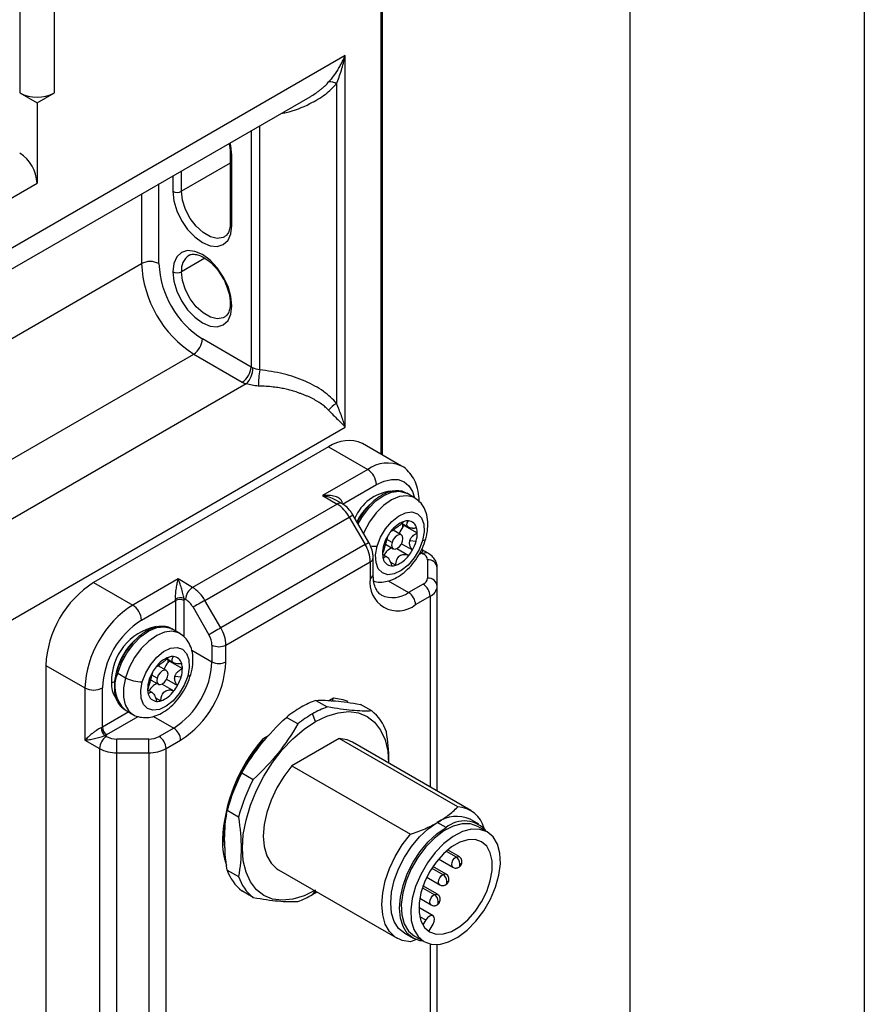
# Model space of a CAD drawing. Header units: millimetres. Extents: x 0 to 838, y 0 to 648.
# Tile 58 of 63: x 770 to 838, y 456 to 536. Entities that reach past the tile are written whole.
import ezdxf

# ---------------------------------------------------------------- set-up
doc = ezdxf.new("R2010")
doc.units = ezdxf.units.MM
doc.header["$LTSCALE"] = 3
doc.layers.add('TEXT', color=140, linetype='Continuous', lineweight=25)

msp = doc.modelspace()

# ---------------------------------------------------------------- linework, layer by layer
at = {"color": 7, "linetype": 'Continuous'}
msp.add_line((838.207411, 647.708022), (838.207411, 0.008022), dxfattribs=at)
for p, q in [((769.563983, 553.816007), (769.563983, 530.136323)), ((772.39241, 530.136323), (772.39241, 553.816007)), ((799.055361, 500.67711), (799.055361, 545.239807)), ((798.908915, 545.035705), (798.908915, 500.761651)), ((796.019827, 533.16111), (766.028449, 515.847456)), ((796.019827, 502.9491), (796.019827, 533.16111)), ((795.312721, 530.880626), (795.312721, 504.891416)), ((769.563983, 530.136323), (770.978197, 529.319915)), ((770.978197, 529.319915), (772.39241, 530.136323)), ((764.992712, 513.558232), (793.163541, 529.820905)), ((770.978197, 529.319915), (770.978197, 522.787588)), ((788.362973, 527.049596), (788.362973, 507.848345)), ((789.07008, 507.610737), (789.07008, 527.4578)), ((786.670942, 525.27551), (786.670942, 519.559724)), ((786.670942, 524.414451), (782.716169, 522.13141)), ((786.817389, 519.355622), (786.817389, 525.071408)), ((782.716169, 522.13141), (782.716169, 523.789766)), ((766.028449, 519.93016), (770.978197, 522.787588)), ((780.877692, 516.25221), (780.877692, 522.728435)), ((782.009063, 523.381562), (782.009063, 522.13141)), ((779.463478, 521.912027), (779.463478, 516.25221)), ((784.607735, 516.691061), (782.716169, 515.599083)), ((753.300527, 501.14866), (779.463478, 516.25221)), ((788.362973, 507.848345), (784.413226, 510.128485)), ((757.543168, 493.800191), (783.706119, 508.903741)), ((783.706119, 508.903741), (787.655866, 506.6236)), ((787.979422, 506.472217), (762.492915, 491.75917)), ((766.028449, 485.635446), (796.019827, 502.9491)), ((794.666274, 501.351169), (775.574391, 490.32966)), ((794.666274, 501.351169), (797.848255, 499.514251)), ((800.598031, 499.786545), (797.416051, 501.623464)), ((797.848255, 499.514251), (794.171299, 497.39159)), ((795.797645, 496.69751), (798.555361, 498.289506)), ((794.171299, 497.39159), (795.35328, 496.709247)), ((801.657288, 497.212111), (801.020892, 497.579495)), ((795.35328, 496.709247), (783.615307, 489.93306)), ((795.753247, 496.748854), (795.268013, 497.028973)), ((784.615307, 488.877454), (796.35328, 495.653641)), ((796.35328, 495.653641), (797.646173, 493.414284)), ((797.938993, 493.583294), (796.6461, 495.822651)), ((800.628922, 495.13192), (801.176784, 494.815646)), ((800.817923, 494.967583), (801.878583, 494.355277)), ((800.577391, 494.198315), (799.916429, 494.57988)), ((797.646173, 493.414284), (785.9082, 486.638097)), ((799.286531, 493.442442), (799.927444, 493.072451)), ((799.824538, 493.582184), (799.397558, 493.828674)), ((800.59846, 493.485837), (801.486139, 492.973391)), ((801.275188, 493.737739), (801.781103, 493.676611)), ((798.294701, 490.982056), (798.294701, 492.346964)), ((799.412933, 492.406119), (799.052172, 492.614381)), ((800.224298, 493.089393), (801.191104, 492.531268)), ((802.003339, 492.604564), (802.090895, 492.655109)), ((802.222846, 492.742217), (802.353637, 492.666713)), ((802.753604, 492.70632), (802.268476, 492.986378)), ((786.322414, 485.244213), (798.060387, 492.020401)), ((798.060387, 492.020401), (798.060387, 490.655493)), ((799.693104, 491.983905), (800.128429, 491.732597)), ((802.705109, 492.176868), (802.705109, 490.684126)), ((803.505109, 490.030893), (803.505109, 491.523636)), ((775.574391, 490.32966), (778.756371, 488.492742)), ((782.433327, 490.615403), (778.756371, 488.492742)), ((783.615307, 489.93306), (782.433327, 490.615403)), ((799.523844, 490.4632), (801.171656, 489.511938)), ((802.353637, 490.194281), (801.171656, 489.511938)), ((803.505109, 473.374686), (803.505109, 490.030893)), ((801.737342, 488.532142), (802.919322, 489.214485)), ((802.919322, 489.214485), (802.919322, 473.712853)), ((779.463478, 487.267997), (782.221195, 488.859993)), ((782.221195, 488.859993), (782.221195, 486.38931)), ((782.918831, 489.028768), (783.049622, 488.953264)), ((782.928301, 485.905514), (782.928301, 488.859993)), ((783.649622, 488.3199), (784.942515, 486.080543)), ((785.9082, 486.638097), (784.615307, 488.877454)), ((782.565405, 486.190602), (781.929009, 486.557986)), ((785.191043, 485.244213), (785.191043, 483.879306)), ((786.322414, 483.879306), (786.322414, 485.244213)), ((783.548399, 484.827584), (785.191043, 483.879306)), ((771.685304, 483.593563), (771.685304, 376.626717)), ((771.685304, 483.593563), (774.867284, 481.756645)), ((781.485508, 483.176805), (780.824546, 483.558371)), ((781.537039, 484.110411), (782.084901, 483.794137)), ((781.72604, 483.946074), (782.7867, 483.333768)), ((777.527713, 482.955991), (778.164109, 482.588607)), ((780.732655, 482.560674), (780.305675, 482.807165)), ((782.183305, 482.71623), (782.68922, 482.655101)), ((780.194648, 482.420933), (780.835561, 482.050942)), ((781.132415, 482.067883), (782.099221, 481.509758)), ((781.506577, 482.464327), (782.394256, 481.951881)), ((774.867284, 481.756645), (774.867284, 477.510633)), ((776.281498, 478.572136), (776.281498, 481.756645)), ((780.321049, 481.384609), (779.960289, 481.592872)), ((780.601221, 480.962395), (781.036546, 480.711088)), ((793.630131, 480.744098), (794.554447, 480.210502)), ((795.054964, 480.9184), (794.729931, 480.730762)), ((798.177291, 479.886565), (797.252975, 480.420161)), ((778.421334, 479.807437), (776.281498, 478.572136)), ((778.129318, 479.976014), (778.765714, 479.60863)), ((793.605614, 479.02047), (793.360665, 479.651801)), ((776.635051, 477.959763), (779.200112, 479.440541)), ((780.43196, 479.441691), (782.079773, 478.490428)), ((792.166883, 478.832191), (791.242568, 479.365787)), ((782.079773, 478.490428), (780.897793, 477.808086)), ((774.867284, 477.510633), (776.049265, 476.82829)), ((776.61495, 477.808086), (776.484159, 477.88359)), ((780.049265, 477.605185), (777.463478, 477.605185)), ((777.463478, 476.490122), (777.463478, 477.605185)), ((780.049265, 476.490122), (780.049265, 477.605185)), ((781.463478, 476.82829), (782.645459, 477.510633)), ((789.313432, 477.434753), (789.47803, 477.529773)), ((789.817585, 477.894925), (789.327836, 477.612199)), ((795.526226, 477.638766), (791.685002, 475.421275)), ((805.160359, 472.077099), (795.526226, 477.638766)), ((806.239504, 471.796154), (796.60537, 477.35782)), ((776.049265, 476.82829), (776.049265, 378.353468)), ((777.463478, 476.490122), (780.049265, 476.490122)), ((777.463478, 378.015301), (777.463478, 476.490122)), ((780.049265, 476.490122), (780.049265, 378.015301)), ((781.463478, 378.353468), (781.463478, 476.82829)), ((787.619723, 474.859003), (788.544039, 474.325407)), ((791.685002, 475.421275), (801.319135, 469.859608)), ((787.350257, 471.248559), (786.425942, 471.782155)), ((804.212216, 470.40696), (803.505109, 470.815164)), ((806.886998, 470.671828), (806.179891, 471.080032)), ((807.565033, 470.049473), (806.787216, 470.498497)), ((804.222184, 468.481767), (805.025287, 468.018146)), ((805.275266, 468.0429), (804.339871, 468.582892)), ((803.607302, 467.851126), (804.775307, 467.176851)), ((786.425942, 466.951435), (787.350257, 466.417839)), ((790.605858, 466.965234), (800.239991, 461.403567)), ((803.060554, 467.111577), (803.964728, 466.589608)), ((804.214708, 466.614362), (803.141192, 467.23409)), ((802.641209, 466.368055), (803.714748, 465.748313)), ((788.544039, 464.719301), (787.619723, 465.252897)), ((793.571079, 465.253448), (793.360665, 464.954066)), ((802.29098, 465.514256), (803.25752, 464.956284)), ((803.507499, 464.981038), (802.339683, 465.655204)), ((802.07238, 464.654846), (803.00754, 464.114989)), ((803.161353, 463.238607), (802.001238, 463.908327)), ((802.067686, 463.177222), (802.561378, 462.89222)), ((802.561378, 462.89222), (802.326484, 462.485372)), ((802.846463, 462.000286), (803.161378, 462.545735)), ((800.830326, 461.813309), (801.537433, 461.405105)), ((801.87658, 461.332846), (801.319135, 461.122621)), ((802.415033, 461.129411), (801.637216, 461.578436)), ((802.919322, 460.934879), (802.919322, 448.449549)), ((803.505109, 448.111382), (803.505109, 460.892518))]:
    msp.add_line(p, q)
at = {"flags": 128}
for points in [[(786.817389, 525.071408), (786.735469, 525.837243), (786.67949, 526.077742)], [(782.009063, 522.13141), (782.090982, 521.365575), (782.331159, 520.557348), (782.713226, 519.761808), (783.211144, 519.03317), (783.790982, 518.421089), (784.413226, 517.967277), (785.035469, 517.702662), (785.615307, 517.645276), (786.113226, 517.79903), (786.495292, 518.153445), (786.735469, 518.68437), (786.817389, 519.355622)], [(786.219923, 518.437968), (786.109643, 518.382808), (785.618633, 518.301873), (785.058611, 518.435281), (784.474947, 518.772223), (783.914925, 519.285403), (783.423915, 519.933246), (783.041696, 520.663267), (782.799233, 521.416324), (782.716169, 522.13141)], [(786.817389, 512.823296), (786.735469, 513.589131), (786.495292, 514.397358), (786.113226, 515.192898), (785.615307, 515.921536), (785.035469, 516.533617), (784.413226, 516.987428), (783.790982, 517.252044), (783.211144, 517.30943), (782.713226, 517.155676), (782.331159, 516.80126), (782.090982, 516.270335), (782.009063, 515.599083)], [(782.009063, 515.599083), (782.090982, 514.833249), (782.331159, 514.025021), (782.713226, 513.229481), (783.211144, 512.500843), (783.790982, 511.888762), (784.413226, 511.434951), (785.035469, 511.170335), (785.615307, 511.112949), (786.113226, 511.266703), (786.495292, 511.621119), (786.735469, 512.152044), (786.817389, 512.823296)], [(786.219923, 511.905641), (786.109643, 511.850482), (785.618633, 511.769547), (785.058611, 511.902955), (784.474947, 512.239897), (783.914925, 512.753077), (783.423915, 513.400919), (783.041696, 514.13094), (782.799233, 514.883998), (782.716169, 515.599083)], [(798.555361, 498.289506), (799.176135, 498.577268), (799.773053, 498.712765), (800.323175, 498.69079), (800.805361, 498.512187), (801.201081, 498.18382), (801.495128, 497.718309), (801.658763, 497.21817)], [(797.064417, 495.098105), (797.362106, 495.61875), (797.899337, 496.346815), (798.507568, 496.955258), (799.151453, 497.408719), (799.793571, 497.680845), (800.396604, 497.755821), (800.925507, 497.62929), (801.020892, 497.579495)], [(801.65305, 497.214547), (801.561903, 497.261906), (801.033, 497.388438), (800.429967, 497.313462), (799.787849, 497.041335), (799.143965, 496.587874), (798.535733, 495.979431), (797.998502, 495.251366), (797.563495, 494.445993), (797.510478, 494.325504)], [(795.725848, 496.764671), (795.729089, 496.767368), (795.791331, 496.810027)], [(796.35328, 495.653641), (796.455954, 495.712912), (796.53931, 495.761028), (796.600146, 495.796141), (796.636122, 495.816901), (796.6461, 495.822651)], [(798.621375, 493.283757), (798.899725, 494.010275), (799.304848, 494.6965), (799.803923, 495.286838), (800.356518, 495.733465), (800.917865, 496.000196), (801.442488, 496.065423), (801.887883, 495.923862), (802.217968, 495.58698), (802.406002, 495.082071), (802.436751, 494.450038), (802.307724, 493.742086)], [(800.816267, 495.023768), (800.816377, 495.021301), (800.817923, 494.967583)], [(800.680297, 493.688582), (800.711955, 493.910694), (800.673652, 494.090893), (800.57122, 494.201744), (800.420254, 494.226372), (800.243735, 494.161028), (800.068539, 494.015658), (799.921336, 493.812395), (799.824538, 493.582184)], [(797.646173, 493.414284), (797.748847, 493.473555), (797.832203, 493.521671), (797.893039, 493.556784), (797.929016, 493.577544), (797.938993, 493.583294)], [(802.307724, 493.742086), (802.029374, 493.015568), (801.624251, 492.329343), (801.125176, 491.739005), (800.572581, 491.292378), (800.011234, 491.025647), (799.486612, 490.96042), (799.041216, 491.101982), (798.711131, 491.438863), (798.523097, 491.943773), (798.492348, 492.575805), (798.621375, 493.283757)], [(799.824538, 493.582184), (799.79288, 493.360072), (799.831183, 493.179873), (799.933615, 493.069022), (800.084582, 493.044393), (800.2611, 493.109738), (800.436296, 493.255108), (800.583499, 493.45837), (800.680297, 493.688582)], [(802.307724, 493.742086), (802.42256, 493.765897), (802.50581, 493.804479), (802.554274, 493.856351), (802.56261, 493.877215)], [(802.222846, 492.742217), (802.145291, 492.784216), (802.115792, 492.804444)], [(784.615307, 488.877454), (784.497262, 488.809306), (784.368381, 488.7349), (784.233617, 488.657096), (784.09815, 488.578883), (783.967185, 488.503267), (783.845755, 488.433154), (783.738527, 488.371239), (783.649622, 488.3199)], [(777.527713, 482.955991), (777.835216, 483.791867), (778.270223, 484.597241), (778.807454, 485.325305), (779.415685, 485.933748), (780.05957, 486.38721), (780.701688, 486.659336), (781.304721, 486.734312), (781.833624, 486.60778), (781.929009, 486.557986)], [(782.561167, 486.193038), (782.47002, 486.240397), (781.941117, 486.366928), (781.338084, 486.291952), (780.695966, 486.019826), (780.052081, 485.566365), (779.44385, 484.957921), (778.906619, 484.229857), (778.471612, 483.424484), (778.164109, 482.588607)], [(785.9082, 486.638097), (785.790155, 486.569949), (785.661274, 486.495543), (785.52651, 486.417739), (785.391043, 486.339526), (785.260078, 486.263911), (785.138649, 486.193798), (785.031421, 486.131882), (784.942515, 486.080543)], [(779.529492, 482.262248), (779.807842, 482.988765), (780.212965, 483.67499), (780.71204, 484.265329), (781.264635, 484.711955), (781.825982, 484.978687), (782.350604, 485.043914), (782.796, 484.902352), (783.126085, 484.565471), (783.314119, 484.060561), (783.344868, 483.428529), (783.215841, 482.720577)], [(781.724384, 484.002259), (781.724494, 483.999791), (781.72604, 483.946074)], [(777.527713, 482.955991), (777.490122, 482.980354), (777.461566, 483.004724), (777.44314, 483.028165), (777.435554, 483.049776), (777.436597, 483.062462)], [(783.215841, 482.720577), (782.937491, 481.994059), (782.532368, 481.307834), (782.033293, 480.717495), (781.480698, 480.270869), (780.919351, 480.004138), (780.394729, 479.938911), (779.949333, 480.080472), (779.619248, 480.417354), (779.431214, 480.922263), (779.400465, 481.554296), (779.529492, 482.262248)], [(781.588414, 482.667072), (781.620072, 482.889185), (781.581769, 483.069383), (781.479337, 483.180235), (781.32837, 483.204863), (781.151852, 483.139518), (780.976656, 482.994149), (780.829453, 482.790886), (780.732655, 482.560674)], [(783.215841, 482.720577), (783.330677, 482.744387), (783.413927, 482.78297), (783.462391, 482.834842), (783.470727, 482.855706)], [(778.164109, 482.588607), (778.001981, 481.770805), (777.994651, 481.018606), (778.142544, 480.375724), (778.437066, 479.879521), (778.769953, 479.606195)], [(780.732655, 482.560674), (780.700997, 482.338562), (780.7393, 482.158363), (780.841732, 482.047512), (780.992698, 482.022884), (781.169217, 482.088229), (781.344413, 482.233598), (781.491616, 482.436861), (781.588414, 482.667072)], [(796.272455, 480.649551), (795.862332, 480.797634), (795.054964, 480.9184)], [(793.605614, 479.02047), (794.534787, 479.472425), (795.441081, 479.744362), (796.30218, 479.829584), (797.09688, 479.725994), (797.805614, 479.436141), (798.41093, 478.967162), (798.897923, 478.330607), (799.254601, 477.542148), (799.472183, 476.621201), (799.544997, 475.66081)], [(793.605614, 465.302584), (792.676441, 464.850629), (791.770147, 464.578692), (790.909048, 464.49347), (790.114348, 464.597061), (789.405614, 464.886914), (788.800298, 465.355892), (788.313305, 465.992448), (787.956626, 466.780906), (787.739044, 467.701854), (787.665917, 468.732613), (787.739044, 469.847804), (787.956626, 471.019966), (788.313305, 472.220237), (788.800298, 473.419063), (789.405614, 474.586924), (790.114348, 475.695063), (790.909048, 476.716196), (791.770147, 477.625177), (792.676441, 478.399625), (793.605614, 479.02047)], [(796.60537, 477.35782), (796.184283, 477.54061), (795.526226, 477.638766)], [(791.685002, 475.421275), (791.026944, 474.563342), (790.455475, 473.624758), (789.989783, 472.637042), (789.645506, 471.633358), (789.434204, 470.647409), (789.362973, 469.712303), (789.434204, 468.859438), (789.645506, 468.117453), (789.989783, 467.511263), (790.455475, 467.061223), (790.605858, 466.965234)], [(800.830326, 461.813309), (800.830109, 461.813435), (800.359642, 462.203826), (800.010053, 462.757268), (799.794777, 463.452491), (799.722087, 464.262779), (799.794777, 465.156992), (800.010053, 466.100768), (800.359642, 467.057836), (800.830109, 467.991417), (801.403375, 468.865635), (802.057409, 469.646893), (802.767078, 470.305168), (803.505109, 470.815164)], [(806.787216, 470.498497), (806.195573, 470.710199), (805.517248, 470.717724), (804.781887, 470.520743), (804.021629, 470.127865), (803.2697, 469.556261), (802.558964, 468.830912), (801.920482, 467.98352), (801.382161, 467.051119), (800.967526, 466.074461), (800.6947, 465.09623), (800.575606, 464.159179), (800.61545, 463.304262), (800.812489, 462.568843), (801.158113, 461.985062), (801.637216, 461.578436)], [(802.362053, 461.159996), (802.110482, 461.192892), (801.537216, 461.405231), (801.066748, 461.795622), (800.71716, 462.349064), (800.501884, 463.044287), (800.429194, 463.854575), (800.501884, 464.748788), (800.71716, 465.692564), (801.066748, 466.649632), (801.537216, 467.583213), (802.110482, 468.457431), (802.764516, 469.238689), (803.474185, 469.896964), (804.212216, 470.40696)], [(807.565033, 470.049473), (806.97339, 470.261175), (806.295066, 470.2687), (805.559705, 470.071719), (804.799446, 469.678841), (804.047518, 469.107236), (803.336781, 468.381887), (802.6983, 467.534495), (802.159978, 466.602095), (801.745344, 465.625437), (801.472518, 464.647206), (801.353424, 463.710155), (801.393267, 462.855237), (801.590307, 462.119818), (801.93593, 461.536038), (802.415033, 461.129411)], [(802.415033, 461.129411), (803.006676, 460.917709), (803.685, 460.910184), (804.420361, 461.107165), (805.18062, 461.500043), (805.932548, 462.071648), (806.643285, 462.796996), (807.281766, 463.644389), (807.820088, 464.576789), (808.234722, 465.553447), (808.507548, 466.531678), (808.626642, 467.468729), (808.586799, 468.323647), (808.389759, 469.059066), (808.044136, 469.642846), (807.565033, 470.049473)], [(801.319135, 461.122621), (800.661078, 461.220777), (800.089608, 461.499556), (799.623916, 461.949596), (799.27964, 462.555787), (799.068338, 463.297771), (798.997107, 464.150636), (799.068338, 465.085742), (799.27964, 466.071691), (799.623916, 467.075375), (800.089608, 468.063091), (800.661078, 469.001675), (801.319135, 469.859608)], [(807.103431, 469.249955), (806.580143, 469.429759), (805.977116, 469.416985), (805.324586, 469.212274), (804.655276, 468.825889), (804.002747, 468.277207), (803.399719, 467.59374), (802.876431, 466.80976), (802.459123, 465.96458), (802.16872, 465.100579), (802.019785, 464.261084), (802.019785, 463.488189), (802.16872, 462.820651), (802.459123, 462.291943), (802.876431, 461.928576)], [(802.876431, 461.928576), (803.399719, 461.748772), (804.002747, 461.761546), (804.655276, 461.966258), (805.324586, 462.352642), (805.977116, 462.901325), (806.580143, 463.584792), (807.103431, 464.368771), (807.520739, 465.213952), (807.811142, 466.077952), (807.960078, 466.917447), (807.960078, 467.690342), (807.811142, 468.35788), (807.520739, 468.886588), (807.103431, 469.249955)], [(804.776082, 467.176407), (804.775287, 467.176863), (804.698646, 467.265072), (804.671733, 467.405774), (804.698646, 467.577548), (804.775287, 467.754245), (804.889988, 467.908962), (805.025287, 468.018146)], [(805.025287, 468.018146), (805.160586, 468.065175), (805.274491, 468.043345)], [(805.343485, 467.467011), (805.329955, 467.456093), (805.318485, 467.440621), (805.310821, 467.422951), (805.308129, 467.405774), (805.310821, 467.391704), (805.318485, 467.382883), (805.329955, 467.380654), (805.343485, 467.385357)], [(805.343485, 467.385357), (805.357015, 467.396275), (805.368485, 467.411747), (805.376149, 467.429417), (805.37884, 467.446594), (805.376149, 467.460664), (805.368485, 467.469485), (805.357015, 467.471714), (805.343485, 467.467011)], [(803.715524, 465.747869), (803.714728, 465.748325), (803.638087, 465.836534), (803.611175, 465.977236), (803.638087, 466.14901), (803.714728, 466.325707), (803.829429, 466.480424), (803.964728, 466.589608)], [(803.964728, 466.589608), (804.100027, 466.636637), (804.213933, 466.614807)], [(804.282926, 466.038473), (804.269396, 466.027555), (804.257926, 466.012083), (804.250262, 465.994413), (804.247571, 465.977236), (804.250262, 465.963166), (804.257926, 465.954345), (804.269396, 465.952116), (804.282926, 465.956819)], [(804.282926, 465.956819), (804.296456, 465.967737), (804.307926, 465.983209), (804.31559, 466.000879), (804.318282, 466.018056), (804.31559, 466.032126), (804.307926, 466.040947), (804.296456, 466.043176), (804.282926, 466.038473)], [(803.008315, 464.114544), (803.00752, 464.115001), (802.930879, 464.20321), (802.903966, 464.343912), (802.930879, 464.515686), (803.00752, 464.692382), (803.122221, 464.8471), (803.25752, 464.956284)], [(803.25752, 464.956284), (803.392819, 465.003313), (803.506724, 464.981483)], [(803.575718, 464.405149), (803.562188, 464.39423), (803.550718, 464.378759), (803.543054, 464.361089), (803.540362, 464.343912), (803.543054, 464.329841), (803.550718, 464.32102), (803.562188, 464.318792), (803.575718, 464.323495)], [(803.575718, 464.323495), (803.589248, 464.334413), (803.600718, 464.349885), (803.608382, 464.367554), (803.611073, 464.384732), (803.608382, 464.398802), (803.600718, 464.407623), (803.589248, 464.409852), (803.575718, 464.405149)], [(803.161378, 462.545735), (803.253347, 462.75777), (803.285642, 462.9639), (803.253347, 463.132742), (803.161378, 463.238593), (803.023737, 463.265336), (802.861378, 463.208902), (802.699019, 463.077881), (802.561378, 462.89222)]]:
    msp.add_lwpolyline(points, dxfattribs=at)
for centre, radius, start, end in [((794.806575, 530.117001), 0.916137, 56.46282448, 98.27951237), ((770.978197, 532.865745), 3.074044, 242.60967224, 297.39032776), ((767.907765, 522.647867), 3.07361, 2.60547849, 57.39452166), ((786.921297, 525.300612), 0.251657, 185.83381602, 245.61321521), ((782.362616, 522.813765), 0.768511, 242.60967224, 297.39032776), ((786.921171, 519.584677), 0.25147, 185.69479925, 245.62534171), ((780.170585, 514.887499), 1.537022, 62.60967224, 117.39032776), ((784.143046, 515.753642), 1.435223, 125.30276836, 186.18214862), ((788.674775, 516.671375), 9.220829, 182.60547849, 237.39452166), ((788.553772, 516.601514), 7.684024, 182.60547849, 237.39452166), ((782.362616, 516.281439), 0.768511, 242.60967224, 297.39032776), ((786.921297, 513.0525), 0.251657, 185.83381602, 245.61321521), ((782.87801, 510.198346), 1.536805, 302.60547834, 357.39452151), ((786.827757, 507.918206), 1.536805, 302.60547834, 357.39452151), ((786.602655, 507.814113), 1.922544, 315.73487611, 358.76431545), ((788.904751, 508.795574), 1.091223, 240.23215349, 249.62071521), ((801.132031, 505.866752), 12.187377, 171.77286573, 177.97987601), ((788.739422, 508.518059), 2.182445, 240.23215349, 249.62071521), ((796.278582, 503.149155), 1.992075, 119.00276802, 143.62538865), ((796.277334, 499.102322), 2.766375, 65.69288095, 125.61757748), ((799.451634, 497.33329), 2.70692, 64.71850545, 126.3222577), ((797.020145, 498.219645), 1.536805, 2.60547849, 57.39452166), ((800.183351, 494.107426), 3.68132, 96.94939957, 156.81047678), ((795.585444, 496.403984), 0.383517, 64.03377264, 127.25437773), ((793.826267, 494.261208), 2.885249, 28.85560888, 58.04532835), ((801.717045, 492.796727), 5.360942, 133.70569781, 152.47685062), ((801.568546, 493.165236), 2.262313, 109.84158188, 144.01298221), ((802.015939, 493.772468), 1.6931, 140.37725639, 161.94719404), ((799.133818, 494.882517), 1.578284, 358.89964076, 7.62578335), ((801.874083, 493.889735), 1.50905, 134.41772527, 140.37197416), ((801.099504, 494.324558), 1.013735, 87.02996972, 107.14462176), ((801.093954, 494.593469), 0.745727, 12.4088179, 85.53346052), ((800.395804, 494.348871), 1.482793, 0.24752415, 15.84451816), ((801.893784, 492.609771), 2.843918, 149.51672937, 178.77507224), ((802.417295, 492.387135), 3.408805, 141.81269134, 150.75572679), ((799.491448, 494.35182), 2.387138, 343.56943231, 0.08297147), ((795.176456, 491.921884), 2.885613, 1.95649864, 31.1437278), ((798.466526, 495.184994), 1.907532, 257.9486439, 274.65626947), ((800.325489, 491.938706), 1.308221, 113.24550588, 152.25612117), ((798.62844, 494.585515), 3.281065, 330.57119237, 343.91786549), ((797.912171, 492.374081), 0.383481, 292.7369388, 355.96452736), ((800.533296, 492.676972), 1.482793, 180.24752415, 195.84451816), ((799.360553, 493.860607), 2.262313, 289.84158188, 324.01298221), ((798.511804, 494.638708), 3.408805, 321.81269134, 330.75572679), ((801.455993, 493.760352), 1.274623, 299.87504551, 306.98684892), ((802.587985, 492.339575), 0.402415, 65.70844024, 125.61622202), ((802.10456, 492.116981), 0.603527, 5.69479925, 65.62534171), ((799.835145, 492.432374), 0.745727, 192.4088179, 265.53346052), ((799.829595, 492.701285), 1.013735, 267.02996972, 287.14462176), ((802.771761, 491.442008), 0.737877, 6.35134014, 95.18257787), ((797.894335, 491.021982), 0.402351, 294.37465829, 354.30520075), ((780.128992, 483.209328), 8.452426, 122.60547834, 177.39452151), ((784.277795, 488.897375), 1.229444, 122.60547834, 177.39452151), ((782.088294, 487.485021), 2.885249, 28.85560888, 58.04532835), ((800.301973, 490.291872), 2.270888, 170.78596301, 309.20328524), ((802.10456, 490.744013), 0.603527, 294.37465829, 354.30520075), ((801.691149, 489.158596), 1.229444, 2.60547849, 57.39452166), ((802.771761, 489.949266), 0.737877, 6.35134014, 95.18257787), ((802.504195, 490.130706), 1.005879, 294.37465829, 354.30520075), ((799.882235, 491.312613), 2.214732, 245.83048871, 305.60558007), ((800.509169, 488.476253), 1.229444, 2.60547849, 57.39452166), ((783.310973, 481.37241), 8.452426, 122.60547834, 177.39452151), ((777.928262, 487.198136), 1.536805, 2.60547849, 57.39452166), ((782.630811, 488.20038), 0.87703, 70.82808938, 118.31044135), ((781.183126, 488.85818), 1.03807, 0.10005916, 6.323201), ((782.574748, 488.177637), 0.768511, 62.60967224, 117.39032776), ((781.371199, 488.857273), 1.557105, 0.10005916, 6.323201), ((782.133414, 487.484441), 1.73115, 28.85560888, 58.04532835), ((783.18997, 481.442271), 6.915622, 122.60547834, 177.39452151), ((781.556938, 482.298238), 4.534386, 101.58863304, 181.42773325), ((783.460685, 485.185103), 1.731368, 1.95649864, 31.1437278), ((783.438484, 485.145697), 2.885613, 1.95649864, 31.1437278), ((782.640272, 481.758251), 5.383647, 133.69718608, 165.45264476), ((785.756729, 486.335982), 1.229618, 242.60967224, 297.39032776), ((782.007621, 483.303048), 1.013735, 87.02996972, 107.14462176), ((782.002071, 483.57196), 0.745727, 12.4088179, 85.53346052), ((782.476663, 482.143727), 2.262313, 109.84158188, 144.01298221), ((782.924056, 482.750958), 1.6931, 140.37725639, 161.94719404), ((780.041935, 483.861008), 1.578284, 358.89964076, 7.62578335), ((782.7822, 482.868225), 1.50905, 134.41772527, 140.37197416), ((778.436092, 484.186694), 6.761941, 302.60547834, 357.39452151), ((778.33929, 484.242582), 7.991385, 302.60547834, 357.39452151), ((781.303921, 483.327362), 1.482793, 0.24752415, 15.84451816), ((785.756729, 484.971075), 1.229618, 242.60967224, 297.39032776), ((779.880818, 481.880327), 2.587307, 155.43365692, 227.39355693), ((782.801901, 481.588261), 2.843918, 149.51672937, 178.77507224), ((783.325412, 481.365626), 3.408805, 141.81269134, 150.75572679), ((780.399565, 483.330311), 2.387138, 343.56943231, 0.08297147), ((779.025508, 482.067914), 2.004985, 176.64476343, 213.41279237), ((777.165381, 481.912317), 0.307404, 62.60967224, 117.39032776), ((779.413086, 484.794583), 2.53501, 240.48237479, 272.63191473), ((781.233606, 480.917196), 1.308221, 113.24550588, 152.25612117), ((779.419921, 483.617198), 3.408805, 321.81269134, 330.75572679), ((779.536557, 483.564006), 3.281065, 330.57119237, 343.91786549), ((775.574391, 483.121356), 1.537022, 242.60967224, 297.39032776), ((781.441412, 481.655463), 1.482793, 180.24752415, 195.84451816), ((780.743262, 481.410865), 0.745727, 192.4088179, 265.53346052), ((780.26867, 482.839098), 2.262313, 289.84158188, 324.01298221), ((780.737712, 481.679776), 1.013735, 267.02996972, 287.14462176), ((796.120647, 473.867864), 7.313362, 109.90997065, 120.2501425), ((797.310045, 471.807546), 9.692332, 120.18809455, 128.75621005), ((798.234361, 471.273949), 9.692332, 120.18809466, 128.75620994), ((797.044962, 473.334268), 7.313362, 109.90997052, 120.25014264), ((795.89587, 477.014335), 3.668049, 18.66155793, 51.53978507), ((775.764102, 479.472015), 1.038018, 293.67420944, 299.89722145), ((777.057395, 478.547144), 0.876871, 181.68542315, 229.17668299), ((777.049106, 478.607066), 0.768402, 182.60547849, 237.39452166), ((775.858957, 479.309583), 1.557027, 293.67420944, 299.89722145), ((781.417286, 477.454744), 1.229444, 2.60547849, 57.39452166), ((777.277438, 476.772401), 1.229444, 122.60547834, 177.39452151), ((777.428906, 479.336324), 1.731483, 241.95976088, 271.14409675), ((780.083837, 479.336324), 1.731483, 268.85590325, 298.04023912), ((780.235305, 476.772401), 1.229444, 2.60547849, 57.39452166), ((799.455251, 468.790615), 13.430744, 138.94218453, 177.28603138), ((777.405858, 479.375353), 2.885806, 241.95976088, 271.14409675), ((780.106885, 479.375353), 2.885806, 268.85590325, 298.04023912), ((800.412825, 468.125416), 14.456993, 152.24014185, 165.34849841), ((801.337141, 467.59182), 14.456993, 152.24014185, 165.34849841), ((805.095575, 469.801039), 2.276982, 13.57053216, 88.36961168), ((805.072231, 468.627649), 2.690928, 65.69288095, 125.61757748), ((805.699243, 468.600474), 2.339796, 39.23180105, 129.4598624), ((792.20512, 469.314054), 6.166575, 178.95460509, 198.65937519), ((785.94696, 469.647586), 0.239644, 292.73409516, 355.99285342), ((804.652637, 467.435574), 0.691562, 2.60547849, 57.39452166), ((789.901144, 468.125127), 3.668049, 198.66155793, 231.53978507), ((805.129475, 467.358091), 0.215739, 304.00948269, 7.26053438), ((790.825459, 467.591531), 3.668049, 198.66155793, 231.53978507), ((803.592079, 466.007036), 0.691562, 2.60547849, 57.39452166), ((804.068917, 465.929554), 0.215739, 304.0094827, 7.26053437), ((788.921664, 472.636236), 8.872456, 300.02068187, 302.70277155), ((789.676368, 471.271599), 7.313362, 289.90997055, 300.25014255), ((802.88487, 464.373711), 0.691562, 2.60547849, 57.39452166), ((803.361708, 464.296229), 0.215739, 304.0094827, 7.26053437), ((803.249024, 463.402468), 1.458825, 247.69856657, 253.98144408)]:
    msp.add_arc(centre, radius, start, end)
for points, knots in [([(795.312721, 530.880626), (795.454757, 531.224054), (795.585792, 531.587401), (795.82361, 532.350716), (795.930553, 532.752456), (796.019827, 533.16111)], [0, 0, 0, 0, 0.5, 0.5, 1, 1, 1, 1]), ([(795.406618, 532.014528), (795.428143, 532.047926), (795.48649, 532.138455), (795.599246, 532.32283), (795.738339, 532.567422), (795.887161, 532.857692), (795.974516, 533.057479), (796.019827, 533.16111)], [0, 0, 0, 0, 0.092233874, 0.250012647, 0.500008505, 0.740650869, 1, 1, 1, 1]), ([(790.83434, 528.476286), (790.960416, 528.497283), (791.783557, 528.634372), (793.010567, 529.149824), (794.411092, 529.945304), (795.022565, 530.579627), (795.312721, 530.880626)], [0, 0, 0, 0, 0.070536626, 0.460530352, 0.744011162, 1, 1, 1, 1]), ([(793.679316, 530.147789), (793.745555, 530.19487), (793.876042, 530.287614), (794.060495, 530.43246), (794.232854, 530.578329), (794.392405, 530.725498), (794.540185, 530.872989), (794.630296, 530.973913), (794.674649, 531.023589)], [0, 0, 0, 0, 0.179770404, 0.354133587, 0.523205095, 0.687111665, 0.845992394, 1, 1, 1, 1]), ([(793.16214, 529.823398), (793.198197, 529.843172), (793.378743, 529.942188), (793.5457, 530.056392), (793.679316, 530.147789)], [0, 0, 0, 0, 0.199708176, 1, 1, 1, 1]), ([(786.570346, 526.014735), (786.594431, 525.92204), (786.662927, 525.658415), (786.667789, 525.426124), (786.670942, 525.27551)], [0, 0, 0, 0, 0.351618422, 1, 1, 1, 1]), ([(786.670942, 519.559724), (786.668041, 519.468391), (786.659599, 519.202675), (786.566651, 518.845958), (786.407947, 518.568345), (786.274631, 518.4844), (786.214152, 518.446319)], [0, 0, 0, 0, 0.155790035, 0.45323916, 0.751964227, 1, 1, 1, 1]), ([(783.319406, 516.916591), (783.334779, 516.929164), (783.423232, 517.001507), (783.637444, 517.031803), (784.019446, 516.993707), (784.475397, 516.80379), (784.966792, 516.46438), (785.444761, 515.997825), (785.878476, 515.429527), (786.239792, 514.792345), (786.501919, 514.13031), (786.648112, 513.52344), (786.663942, 513.179492), (786.670942, 513.027398)], [0, 0, 0, 0, 0.021797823, 0.125414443, 0.219764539, 0.320761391, 0.419970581, 0.519355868, 0.619517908, 0.720171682, 0.820816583, 0.920765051, 1, 1, 1, 1]), ([(786.670942, 513.027398), (786.668041, 512.936064), (786.659599, 512.670348), (786.566651, 512.313631), (786.407947, 512.036019), (786.274631, 511.952074), (786.214152, 511.913992)], [0, 0, 0, 0, 0.155790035, 0.45323916, 0.751964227, 1, 1, 1, 1]), ([(795.312721, 504.891416), (795.031876, 505.230942), (794.674257, 505.56136), (793.817022, 506.171515), (793.317521, 506.450931), (792.215071, 506.931163), (791.612597, 507.131772), (790.361093, 507.440192), (789.712631, 507.548027), (789.07008, 507.610737)], [0, 0, 0, 0, 0.25, 0.25, 0.5, 0.5, 0.75, 0.75, 1, 1, 1, 1]), ([(788.952229, 506.296363), (788.785746, 506.313339), (788.618759, 506.335213), (788.291546, 506.395075), (788.132468, 506.432657), (787.979422, 506.472217)], [0, 0, 0, 0, 0.5, 0.5, 1, 1, 1, 1]), ([(792.340427, 505.70777), (792.271043, 505.73351), (792.134336, 505.784226), (791.928899, 505.85289), (791.727579, 505.914836), (791.458882, 505.989669), (791.113031, 506.071956), (790.659335, 506.158062), (790.149992, 506.228013), (789.572138, 506.279709), (789.165096, 506.290644), (788.952229, 506.296363)], [0, 0, 0, 0, 0.0654760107, 0.1290068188, 0.1906045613, 0.2502825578, 0.3730819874, 0.5005039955, 0.6510297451, 0.8175020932, 1, 1, 1, 1]), ([(794.674649, 504.330579), (794.631595, 504.374299), (794.54422, 504.463024), (794.401355, 504.590958), (794.247551, 504.717251), (794.081983, 504.841101), (793.904831, 504.962365), (793.71601, 505.080694), (793.515529, 505.195777), (793.303382, 505.307257), (793.079613, 505.414822), (792.844164, 505.517926), (792.597459, 505.616844), (792.426865, 505.677192), (792.340427, 505.70777)], [0, 0, 0, 0, 0.070856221, 0.143794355, 0.2188814, 0.296178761, 0.375742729, 0.45762492, 0.541872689, 0.628529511, 0.717635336, 0.809226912, 0.90333807, 1, 1, 1, 1]), ([(796.019827, 502.9491), (795.930553, 503.25468), (795.82361, 503.572219), (795.585792, 504.218542), (795.454757, 504.547988), (795.312721, 504.891416)], [0, 0, 0, 0, 0.5, 0.5, 1, 1, 1, 1]), ([(796.019827, 502.9491), (795.989556, 502.985411), (795.930451, 503.056311), (795.836012, 503.161379), (795.720843, 503.282193), (795.599211, 503.401813), (795.486488, 503.509572), (795.428138, 503.564284), (795.406618, 503.584462)], [0, 0, 0, 0, 0.174963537, 0.341625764, 0.500005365, 0.749994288, 0.907793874, 1, 1, 1, 1]), ([(802.030235, 496.860195), (802.025875, 497.018131), (802.01337, 497.471069), (801.877707, 498.13584), (801.591122, 498.815194), (801.171929, 499.35784), (800.831088, 499.685976), (800.612273, 499.77755), (800.610139, 499.778443)], [0, 0, 0, 0, 0.1289299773, 0.3697525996, 0.5803062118, 0.7815537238, 0.9978695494, 1, 1, 1, 1]), ([(795.791331, 496.810027), (795.777663, 496.935238), (795.703514, 497.043219), (795.540517, 497.170919), (795.477208, 497.208217), (795.341644, 497.271445), (795.268731, 497.297895), (795.036969, 497.364254), (794.87107, 497.3898), (794.527772, 497.412131), (794.348613, 497.408523), (794.171299, 497.39159)], [0, 0, 0, 0, 0.25, 0.25, 0.375, 0.375, 0.5, 0.5, 0.75, 0.75, 1, 1, 1, 1]), ([(794.171299, 497.39159), (794.527255, 497.32995), (794.917686, 497.262339), (795.234075, 497.039694), (795.262013, 497.020035)], [0, 0, 0, 0, 0.91169976, 1, 1, 1, 1]), ([(801.001392, 497.568359), (800.961033, 497.597788), (800.781638, 497.728599), (800.374033, 497.797771), (799.821224, 497.768282), (799.232461, 497.567444), (798.635452, 497.213818), (798.053931, 496.718289), (797.529451, 496.104408), (797.16707, 495.585373), (797.020091, 495.27101), (796.989372, 495.205306)], [0, 0, 0, 0, 0.0368036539, 0.1635886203, 0.2906802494, 0.4218806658, 0.5567318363, 0.6927783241, 0.8286031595, 0.9641767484, 1, 1, 1, 1]), ([(802.562578, 493.877101), (802.598554, 494.017634), (802.702115, 494.422164), (802.763222, 495.089179), (802.684278, 495.802217), (802.454669, 496.407152), (802.117889, 496.893272), (801.805224, 497.108726), (801.651508, 497.214649)], [0, 0, 0, 0, 0.105853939, 0.304705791, 0.50887915, 0.680586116, 0.842966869, 1, 1, 1, 1]), ([(796.6461, 495.822651), (796.587276, 495.916548), (796.419957, 496.183629), (796.117039, 496.510572), (795.855411, 496.681937), (795.753247, 496.748854)], [0, 0, 0, 0, 0.248383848, 0.706500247, 1, 1, 1, 1]), ([(800.80067, 495.293246), (800.777762, 495.270571), (800.733542, 495.226802), (800.664724, 495.163367), (800.598504, 495.105013), (800.535523, 495.051776), (800.433966, 494.968449), (800.29488, 494.858909), (800.126525, 494.732524), (799.982943, 494.624399), (799.873226, 494.548253), (799.788722, 494.498732), (799.756001, 494.496051), (799.737995, 494.494575)], [0, 0, 0, 0, 0.05807451, 0.112100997, 0.16210358, 0.208112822, 0.250168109, 0.380431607, 0.499153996, 0.618430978, 0.749371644, 0.862082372, 1, 1, 1, 1]), ([(801.82226, 494.753715), (801.789348, 494.748452), (801.725818, 494.738292), (801.635578, 494.731388), (801.553894, 494.730032), (801.480941, 494.733546), (801.369908, 494.745745), (801.235524, 494.779356), (801.108359, 494.853182), (801.038179, 494.949997), (801.0271, 495.063443), (801.063485, 495.193098), (801.1206, 495.285876), (801.152029, 495.336931)], [0, 0, 0, 0, 0.058074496, 0.112100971, 0.162103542, 0.208112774, 0.250168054, 0.380431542, 0.499153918, 0.618430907, 0.749371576, 0.862082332, 1, 1, 1, 1]), ([(799.44296, 494.052453), (799.44244, 494.041087), (799.441438, 494.019149), (799.434975, 493.978588), (799.425888, 493.935616), (799.414731, 493.89091), (799.397619, 493.827759), (799.372567, 493.739644), (799.337543, 493.621089), (799.312511, 493.534328), (799.300358, 493.492206)], [0, 0, 0, 0, 0.116272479, 0.224430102, 0.324521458, 0.416608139, 0.500769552, 0.677743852, 0.843547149, 1, 1, 1, 1]), ([(801.275188, 493.737739), (801.283324, 493.763076), (801.299867, 493.814594), (801.336549, 493.889844), (801.382441, 493.964274), (801.438506, 494.03704), (801.527488, 494.131466), (801.670168, 494.247806), (801.804611, 494.317133), (801.878583, 494.355277)], [0, 0, 0, 0, 0.093008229, 0.18911929, 0.288771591, 0.39235857, 0.50023061, 0.725021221, 1, 1, 1, 1]), ([(798.294701, 492.346964), (798.289072, 492.456653), (798.274, 492.750359), (798.151684, 493.176559), (797.999483, 493.467618), (797.938993, 493.583294)], [0, 0, 0, 0, 0.264261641, 0.707593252, 1, 1, 1, 1]), ([(798.347455, 490.440823), (798.371371, 490.431241), (798.573981, 490.350065), (799.004315, 490.35375), (799.600933, 490.451756), (800.2103, 490.716836), (800.812305, 491.128387), (801.380374, 491.679924), (801.877187, 492.338954), (802.295799, 493.081834), (802.472141, 493.607509), (802.562578, 493.877101)], [0, 0, 0, 0, 0.014542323, 0.123201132, 0.234403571, 0.352618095, 0.478166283, 0.607147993, 0.735950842, 0.864582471, 1, 1, 1, 1]), ([(799.300358, 493.492206), (799.29309, 493.466369), (799.27831, 493.413832), (799.25541, 493.330626), (799.231357, 493.243588), (799.206035, 493.153075), (799.170212, 493.027961), (799.120032, 492.858222), (799.075189, 492.73717), (799.050516, 492.670566)], [0, 0, 0, 0, 0.093008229, 0.18911929, 0.28877159, 0.39235857, 0.50023061, 0.72502122, 1, 1, 1, 1]), ([(801.486139, 492.973391), (801.465569, 492.996931), (801.425864, 493.042369), (801.3765, 493.115159), (801.336476, 493.186481), (801.305417, 493.255558), (801.273023, 493.347289), (801.249256, 493.463586), (801.245542, 493.604504), (801.265499, 493.694195), (801.275188, 493.737739)], [0, 0, 0, 0, 0.1162724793, 0.2244301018, 0.3245214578, 0.4166081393, 0.5007695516, 0.6777438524, 0.8435471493, 1, 1, 1, 1]), ([(799.106839, 492.272128), (799.118709, 492.289539), (799.141621, 492.323147), (799.176144, 492.362216), (799.208804, 492.391872), (799.239581, 492.412706), (799.289509, 492.435782), (799.361067, 492.438441), (799.457349, 492.382442), (799.557601, 492.268268), (799.646848, 492.109696), (799.726418, 491.913101), (799.759091, 491.76849), (799.77707, 491.688912)], [0, 0, 0, 0, 0.058074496, 0.112100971, 0.162103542, 0.208112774, 0.250168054, 0.380431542, 0.499153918, 0.618430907, 0.749371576, 0.862082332, 1, 1, 1, 1]), ([(800.128429, 491.732597), (800.130295, 491.76742), (800.133897, 491.834637), (800.146998, 491.930237), (800.164195, 492.016891), (800.184999, 492.094476), (800.225452, 492.213078), (800.301711, 492.358887), (800.439182, 492.503101), (800.612837, 492.593866), (800.800722, 492.624886), (801.001181, 492.607467), (801.123689, 492.558315), (801.191104, 492.531268)], [0, 0, 0, 0, 0.05807451, 0.112100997, 0.16210358, 0.208112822, 0.250168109, 0.380431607, 0.499153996, 0.618430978, 0.749371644, 0.862082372, 1, 1, 1, 1]), ([(802.222846, 492.742217), (802.252762, 492.772678), (802.317463, 492.838558), (802.345197, 492.925107), (802.295765, 492.956037), (802.265049, 492.975257)], [0, 0, 0, 0, 0.245639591, 0.531253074, 1, 1, 1, 1]), ([(803.505109, 491.523636), (803.491285, 491.66054), (803.462629, 491.944339), (803.238683, 492.322469), (802.981987, 492.565832), (802.803728, 492.675487), (802.753604, 492.70632)], [0, 0, 0, 0, 0.279288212, 0.578955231, 0.88160908, 1, 1, 1, 1]), ([(798.981738, 489.307059), (798.93345, 489.330656), (798.787701, 489.401879), (798.600901, 489.63548), (798.407381, 490.045051), (798.30801, 490.513333), (798.298178, 490.85962), (798.294701, 490.982056)], [0, 0, 0, 0, 0.125444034, 0.3786271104, 0.6128197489, 0.8631052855, 1, 1, 1, 1]), ([(782.433327, 490.615403), (782.403995, 490.513042), (782.374352, 490.396111), (782.318588, 490.143406), (782.292134, 490.006818), (782.257342, 489.78658), (782.246794, 489.711949), (782.228447, 489.55987), (782.220574, 489.481479), (782.203719, 489.249953), (782.201213, 489.097721), (782.214881, 488.972509)], [0, 0, 0, 0, 0.25, 0.25, 0.5, 0.5, 0.625, 0.625, 0.75, 0.75, 1, 1, 1, 1]), ([(782.918831, 489.028768), (782.898326, 489.148913), (782.868183, 489.294544), (782.813915, 489.516624), (782.79424, 489.591894), (782.753685, 489.738125), (782.732591, 489.809988), (782.666881, 490.022411), (782.621483, 490.15463), (782.52862, 490.400336), (782.48073, 490.514625), (782.433327, 490.615403)], [0, 0, 0, 0, 0.25, 0.25, 0.375, 0.375, 0.5, 0.5, 0.75, 0.75, 1, 1, 1, 1]), ([(781.909509, 486.546849), (781.86915, 486.576279), (781.689755, 486.707089), (781.28215, 486.776261), (780.729341, 486.746773), (780.140578, 486.545935), (779.543569, 486.192309), (778.962048, 485.696779), (778.437568, 485.082898), (778.075187, 484.563863), (777.928208, 484.249501), (777.897488, 484.183796)], [0, 0, 0, 0, 0.036803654, 0.16358862, 0.290680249, 0.421880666, 0.556731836, 0.692778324, 0.82860316, 0.964176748, 1, 1, 1, 1]), ([(783.470694, 482.855592), (783.506671, 482.996124), (783.610232, 483.400654), (783.671339, 484.06767), (783.592395, 484.780707), (783.362786, 485.385643), (783.026006, 485.871763), (782.71334, 486.087216), (782.559625, 486.193139)], [0, 0, 0, 0, 0.105853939, 0.304705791, 0.50887915, 0.680586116, 0.842966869, 1, 1, 1, 1]), ([(782.730377, 483.732206), (782.697465, 483.726942), (782.633934, 483.716783), (782.543694, 483.709878), (782.462011, 483.708523), (782.389058, 483.712037), (782.278025, 483.724236), (782.143641, 483.757846), (782.016476, 483.831673), (781.946296, 483.928487), (781.935216, 484.041934), (781.971602, 484.171589), (782.028717, 484.264367), (782.060146, 484.315421)], [0, 0, 0, 0, 0.058074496, 0.11210097, 0.162103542, 0.208112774, 0.250168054, 0.380431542, 0.499153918, 0.618430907, 0.749371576, 0.862082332, 1, 1, 1, 1]), ([(777.897488, 484.183796), (777.803828, 484.002852), (777.613555, 483.63526), (777.496197, 483.255385), (777.436608, 483.062501)], [0, 0, 0, 0, 0.492243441, 1, 1, 1, 1]), ([(781.708787, 484.271736), (781.685879, 484.249062), (781.641659, 484.205292), (781.572841, 484.141857), (781.506621, 484.083504), (781.44364, 484.030267), (781.342082, 483.94694), (781.202997, 483.8374), (781.034642, 483.711014), (780.89106, 483.602889), (780.781343, 483.526743), (780.696839, 483.477222), (780.664118, 483.474541), (780.646112, 483.473066)], [0, 0, 0, 0, 0.05807451, 0.112100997, 0.16210358, 0.208112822, 0.250168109, 0.380431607, 0.499153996, 0.618430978, 0.749371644, 0.862082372, 1, 1, 1, 1]), ([(777.436608, 483.062501), (777.402139, 482.929388), (777.302029, 482.542771), (777.233787, 481.919198), (777.282593, 481.235402), (777.478621, 480.648603), (777.77016, 480.209903), (778.039033, 480.051733), (778.148818, 479.98715)], [0, 0, 0, 0, 0.100457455, 0.291772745, 0.484551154, 0.6780536, 0.868544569, 1, 1, 1, 1]), ([(778.771494, 479.606093), (778.772747, 479.605113), (778.929348, 479.482668), (779.324211, 479.375178), (779.906995, 479.319173), (780.510622, 479.434023), (781.117956, 479.694217), (781.720553, 480.107191), (782.288456, 480.658329), (782.785314, 481.317467), (783.203914, 482.060319), (783.380257, 482.585998), (783.470694, 482.855592)], [0, 0, 0, 0, 0.0008188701, 0.1023428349, 0.2013205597, 0.3026152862, 0.410297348, 0.5246596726, 0.6421496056, 0.7594766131, 0.8766476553, 1, 1, 1, 1]), ([(780.351077, 483.030943), (780.350557, 483.019577), (780.349555, 482.99764), (780.343092, 482.957078), (780.334005, 482.914107), (780.322848, 482.869401), (780.305736, 482.80625), (780.280684, 482.718135), (780.24566, 482.599579), (780.220628, 482.512818), (780.208475, 482.470696)], [0, 0, 0, 0, 0.116272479, 0.224430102, 0.324521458, 0.416608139, 0.500769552, 0.677743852, 0.843547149, 1, 1, 1, 1]), ([(782.394256, 481.951881), (782.373686, 481.975422), (782.333981, 482.02086), (782.284617, 482.093649), (782.244593, 482.164972), (782.213534, 482.234049), (782.18114, 482.325779), (782.157373, 482.442077), (782.153659, 482.582995), (782.173616, 482.672686), (782.183305, 482.71623)], [0, 0, 0, 0, 0.1162724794, 0.2244301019, 0.3245214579, 0.4166081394, 0.5007695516, 0.6777438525, 0.8435471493, 1, 1, 1, 1]), ([(782.183305, 482.71623), (782.191441, 482.741566), (782.207984, 482.793084), (782.244666, 482.868334), (782.290558, 482.942765), (782.346623, 483.015531), (782.435605, 483.109957), (782.578284, 483.226297), (782.712728, 483.295623), (782.7867, 483.333768)], [0, 0, 0, 0, 0.093008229, 0.18911929, 0.28877159, 0.39235857, 0.50023061, 0.72502122, 1, 1, 1, 1]), ([(780.208475, 482.470696), (780.201206, 482.444859), (780.186427, 482.392323), (780.163527, 482.309116), (780.139474, 482.222079), (780.114152, 482.131566), (780.078329, 482.006451), (780.028149, 481.836712), (779.983306, 481.715661), (779.958633, 481.649057)], [0, 0, 0, 0, 0.093008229, 0.18911929, 0.28877159, 0.39235857, 0.50023061, 0.72502122, 1, 1, 1, 1]), ([(780.014956, 481.250619), (780.026826, 481.268029), (780.049738, 481.301637), (780.084261, 481.340707), (780.116921, 481.370363), (780.147698, 481.391197), (780.197626, 481.414273), (780.269184, 481.416931), (780.365466, 481.360933), (780.465718, 481.246758), (780.554965, 481.088186), (780.634535, 480.891591), (780.667208, 480.74698), (780.685187, 480.667403)], [0, 0, 0, 0, 0.058074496, 0.112100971, 0.162103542, 0.208112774, 0.250168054, 0.380431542, 0.499153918, 0.618430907, 0.749371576, 0.862082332, 1, 1, 1, 1]), ([(781.036546, 480.711088), (781.038412, 480.74591), (781.042014, 480.813128), (781.055114, 480.908728), (781.072312, 480.995382), (781.093116, 481.072966), (781.133569, 481.191568), (781.209827, 481.337377), (781.347299, 481.481592), (781.520954, 481.572356), (781.708839, 481.603377), (781.909298, 481.585958), (782.031806, 481.536806), (782.099221, 481.509758)], [0, 0, 0, 0, 0.05807451, 0.112100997, 0.16210358, 0.208112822, 0.250168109, 0.380431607, 0.499153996, 0.618430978, 0.749371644, 0.862082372, 1, 1, 1, 1]), ([(793.630131, 480.744098), (794.129371, 480.767802), (794.650873, 480.752415), (795.823985, 480.647521), (796.473565, 480.558196), (797.252975, 480.420161)], [0, 0, 0, 0, 0.5, 0.5, 1, 1, 1, 1]), ([(794.895285, 480.658506), (794.925391, 480.681909), (794.976484, 480.721628), (795.028638, 480.814759), (795.045756, 480.882151), (795.054964, 480.9184)], [0, 0, 0, 0, 0.398623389, 0.6765258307, 1, 1, 1, 1]), ([(798.177291, 479.886565), (797.678051, 479.862861), (797.156549, 479.878248), (795.983437, 479.983142), (795.333857, 480.072467), (794.554447, 480.210502)], [0, 0, 0, 0, 0.5, 0.5, 1, 1, 1, 1]), ([(787.619723, 474.859003), (788.118964, 475.735188), (788.640466, 476.500564), (789.813577, 477.959903), (790.463157, 478.651342), (791.242568, 479.365787)], [0, 0, 0, 0, 0.5, 0.5, 1, 1, 1, 1]), ([(792.166883, 478.832191), (791.667643, 477.956007), (791.146141, 477.190631), (789.973029, 475.731291), (789.32345, 475.039853), (788.544039, 474.325407)], [0, 0, 0, 0, 0.5, 0.5, 1, 1, 1, 1]), ([(776.180903, 478.521353), (776.065638, 478.470593), (775.935055, 478.392308), (775.742972, 478.261944), (775.679019, 478.215928), (775.556484, 478.123993), (775.497123, 478.077539), (775.32378, 477.937274), (775.218711, 477.846057), (775.027727, 477.671385), (774.941275, 477.587232), (774.867284, 477.510633)], [0, 0, 0, 0, 0.25, 0.25, 0.375, 0.375, 0.5, 0.5, 0.75, 0.75, 1, 1, 1, 1]), ([(799.564401, 475.649608), (799.567757, 475.745413), (799.595678, 476.542353), (799.476193, 477.417812), (799.371072, 478.188028)], [0, 0, 0, 0, 0.120215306, 1, 1, 1, 1]), ([(774.867284, 477.510633), (774.978272, 477.519985), (775.101202, 477.535671), (775.360437, 477.57813), (775.497648, 477.604937), (775.714476, 477.654256), (775.787261, 477.671925), (775.934182, 477.709925), (776.009207, 477.730524), (776.228671, 477.794572), (776.369862, 477.841282), (776.484159, 477.88359)], [0, 0, 0, 0, 0.25, 0.25, 0.5, 0.5, 0.625, 0.625, 0.75, 0.75, 1, 1, 1, 1]), ([(786.508559, 471.982288), (786.529086, 472.076752), (786.62808, 472.532313), (786.923561, 473.374342), (787.390169, 474.478655), (787.9674, 475.554807), (788.630856, 476.592747), (789.135352, 477.217891), (789.390616, 477.534201)], [0, 0, 0, 0, 0.0493976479, 0.2382256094, 0.4273527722, 0.616668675, 0.8060425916, 1, 1, 1, 1]), ([(789.327836, 477.612199), (789.332684, 477.584246), (789.341697, 477.53227), (789.334468, 477.472292), (789.31428, 477.451726), (789.304684, 477.441951)], [0, 0, 0, 0, 0.3790996, 0.704892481, 1, 1, 1, 1]), ([(786.425942, 466.951435), (786.285856, 467.884784), (786.221817, 468.702517), (786.221817, 470.26675), (786.285856, 471.010545), (786.425942, 471.782155)], [0, 0, 0, 0, 0.5, 0.5, 1, 1, 1, 1]), ([(803.505109, 470.815164), (803.81591, 470.994585), (804.100341, 471.183939), (804.643957, 471.598383), (804.902898, 471.823287), (805.160359, 472.077099)], [0, 0, 0, 0, 0.5, 0.5, 1, 1, 1, 1]), ([(786.186018, 469.630662), (786.189975, 469.801293), (786.201509, 470.298735), (786.262699, 470.922648), (786.372468, 471.386644), (786.396706, 471.4891)], [0, 0, 0, 0, 0.289177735, 0.843042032, 1, 1, 1, 1]), ([(787.350257, 471.248559), (787.490342, 470.31521), (787.554381, 469.497477), (787.554381, 467.933244), (787.490342, 467.189449), (787.350257, 466.417839)], [0, 0, 0, 0, 0.5, 0.5, 1, 1, 1, 1]), ([(801.319135, 469.859608), (801.758798, 470.008237), (802.148386, 470.157721), (802.866301, 470.471543), (803.194308, 470.635742), (803.505109, 470.815164)], [0, 0, 0, 0, 0.5, 0.5, 1, 1, 1, 1]), ([(786.251479, 468.759485), (786.238609, 468.828577), (786.188871, 469.095584), (786.187233, 469.402882), (786.186018, 469.630662)], [0, 0, 0, 0, 0.258766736, 1, 1, 1, 1]), ([(805.250268, 467.179327), (805.290377, 467.207331), (805.374542, 467.266095), (805.467451, 467.404077), (805.516511, 467.566944), (805.508405, 467.738692), (805.444096, 467.890556), (805.358928, 467.997035), (805.28963, 468.028725), (805.271298, 468.037108)], [0, 0, 0, 0, 0.140518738, 0.294864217, 0.46909613, 0.624049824, 0.781018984, 0.942069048, 1, 1, 1, 1]), ([(804.779275, 467.182643), (804.810526, 467.164258), (804.887885, 467.118748), (805.028508, 467.10793), (805.156902, 467.131558), (805.224743, 467.166268), (805.250268, 467.179327)], [0, 0, 0, 0, 0.217845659, 0.539263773, 0.826651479, 1, 1, 1, 1]), ([(804.18971, 465.750789), (804.229819, 465.778793), (804.313984, 465.837557), (804.406892, 465.975539), (804.455953, 466.138406), (804.447846, 466.310154), (804.383538, 466.462018), (804.29837, 466.568497), (804.229072, 466.600187), (804.21074, 466.60857)], [0, 0, 0, 0, 0.140518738, 0.294864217, 0.46909613, 0.624049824, 0.781018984, 0.942069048, 1, 1, 1, 1]), ([(803.718717, 465.754105), (803.749968, 465.735721), (803.827327, 465.69021), (803.967949, 465.679392), (804.096344, 465.70302), (804.164185, 465.73773), (804.18971, 465.750789)], [0, 0, 0, 0, 0.217845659, 0.539263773, 0.826651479, 1, 1, 1, 1]), ([(788.544039, 464.719301), (789.32345, 464.581266), (789.973029, 464.491941), (791.146141, 464.387048), (791.667643, 464.37166), (792.166883, 464.395364)], [0, 0, 0, 0, 0.5, 0.5, 1, 1, 1, 1]), ([(803.482501, 464.117465), (803.52261, 464.145469), (803.606775, 464.204233), (803.699684, 464.342215), (803.748744, 464.505081), (803.740638, 464.67683), (803.676329, 464.828694), (803.591161, 464.935173), (803.521864, 464.966863), (803.503531, 464.975246)], [0, 0, 0, 0, 0.140518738, 0.294864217, 0.46909613, 0.624049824, 0.781018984, 0.942069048, 1, 1, 1, 1]), ([(803.011508, 464.120781), (803.042759, 464.102396), (803.120118, 464.056886), (803.260741, 464.046068), (803.389135, 464.069696), (803.456976, 464.104405), (803.482501, 464.117465)], [0, 0, 0, 0, 0.217845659, 0.539263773, 0.826651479, 1, 1, 1, 1])]:
    msp.add_open_spline(points, degree=3, knots=knots)
for points in [[(795.406618, 532.014528), (795.180175, 531.655792), (794.93507, 531.323468), (794.674649, 531.023589)], [(789.07008, 507.610737), (788.878451, 507.648141), (788.687805, 507.711415), (788.524751, 507.772653)], [(794.674649, 504.330579), (794.93507, 504.058034), (795.180175, 503.813075), (795.406618, 503.584462)]]:
    msp.add_open_spline(points, degree=3)
at = {"layer": 'TEXT'}
msp.add_line((819.15, 628.65), (819.15, 19.05), dxfattribs=at)

doc.saveas('drawing.dxf')
